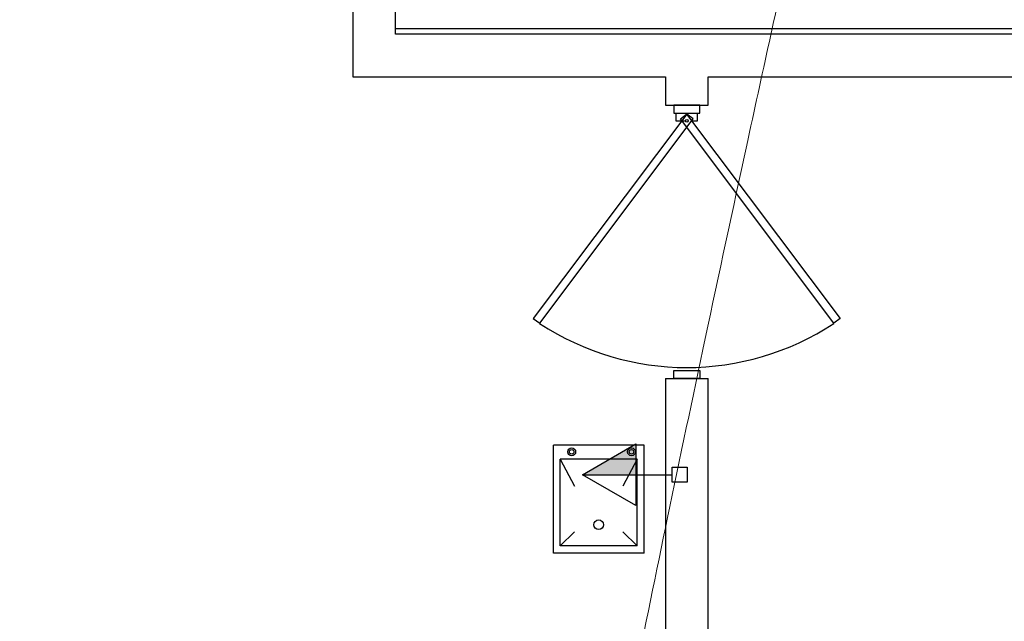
# Model space of a CAD drawing. Header units: millimetres. Extents: x 15 to 133, y 12 to 160.
# Tile 28 of 92: x 36.32 to 39.79, y 51.29 to 53.4. Entities that reach past the tile are written whole.
import ezdxf

# ---------------------------------------------------------------- set-up
doc = ezdxf.new("R2010")
doc.units = ezdxf.units.MM
doc.header["$MEASUREMENT"] = 0
for name, color, linetype, lineweight in [('Eletroduto - Marco Polo', 6, 'Continuous', 9), ('Layout - Marco Polo', 252, 'Continuous', 25), ('Tub. Antena - Marco Polo', 170, 'Continuous', 25)]:
    doc.layers.add(name, color=color, linetype=linetype, lineweight=lineweight)
doc.layers.add('Parede - Marco Polo', color=7, linetype='Continuous')

msp = doc.modelspace()

# ---------------------------------------------------------------- hatches: boundary and pattern name
at = {"layer": 'Layout - Marco Polo', "linetype": 'Continuous'}
msp.add_hatch(color=256, dxfattribs=at).paths.add_polyline_path([(38.4906, 51.8043), (38.3031, 51.8043), (38.4906, 51.9126)])

# ---------------------------------------------------------------- linework, layer by layer
at = {"layer": 'Eletroduto - Marco Polo', "linetype": 'Continuous'}
msp.add_spline([(40.6051, 60.4037), (40.3302, 59.2604), (40.0734, 58.1819), (39.8341, 57.1663), (39.6119, 56.2116), (39.4061, 55.316), (39.2161, 54.4773), (39.0414, 53.6937), (38.8813, 52.9632), (38.7353, 52.2838), (38.6027, 51.6536), (38.4831, 51.0706), (38.3758, 50.5328), (38.2801, 50.0383), (38.1957, 49.5851), (38.1217, 49.1713), (38.0578, 48.7948), (38.0032, 48.4538), (37.9574, 48.1463), (37.9198, 47.8703), (37.8899, 47.6238), (37.8669, 47.4048), (37.8505, 47.2115), (37.8398, 47.0419), (37.8345, 46.8939), (37.8338, 46.7657), (37.8372, 46.6553), (37.8442, 46.5606), (37.8541, 46.4798), (37.8663, 46.4109), (37.8802, 46.3519)], degree=3, dxfattribs=at)
at = {"layer": 'Layout - Marco Polo'}
for p, q in [((37.6451, 53.3737), (44.3951, 53.3737)), ((38.6241, 53.1037), (38.6241, 53.0757)), ((38.7166, 53.0757), (38.7166, 53.1037)), ((38.6241, 53.0757), (38.7166, 53.0757)), ((38.6241, 52.1427), (38.6241, 52.1707)), ((38.6241, 52.1707), (38.7166, 52.1707)), ((38.7166, 52.1707), (38.7166, 52.1427)), ((38.2006, 51.5287), (38.2006, 51.9087)), ((38.5201, 51.9087), (38.2006, 51.9087)), ((38.3031, 51.8043), (38.4906, 51.9126)), ((38.4906, 51.9126), (38.4906, 51.6961)), ((38.5201, 51.5287), (38.5201, 51.9087)), ((38.4951, 51.8587), (38.2251, 51.8587)), ((38.2251, 51.5537), (38.2251, 51.8587)), ((38.2251, 51.8587), (38.2756, 51.7637)), ((38.4951, 51.8587), (38.4456, 51.7637)), ((38.4951, 51.5537), (38.4951, 51.8587)), ((38.6186, 51.7778), (38.6186, 51.8309)), ((38.6186, 51.8309), (38.6716, 51.8309)), ((38.6716, 51.8309), (38.6716, 51.7778)), ((38.3031, 51.8043), (38.4906, 51.8043)), ((38.4906, 51.6961), (38.3031, 51.8043)), ((38.4906, 51.8043), (38.6186, 51.8043)), ((38.6716, 51.7778), (38.6186, 51.7778)), ((38.2251, 51.5537), (38.2756, 51.6037)), ((38.4951, 51.5537), (38.4456, 51.6037)), ((38.4951, 51.5537), (38.2251, 51.5537)), ((38.5201, 51.5287), (38.2006, 51.5287))]:
    msp.add_line(p, q, dxfattribs=at)
at = {"layer": 'Layout - Marco Polo', "linetype": 'Continuous'}
for points in [[(38.1301, 52.3532), (38.1526, 52.3367), (38.6926, 53.0562), (38.6706, 53.0727), (38.1301, 52.3532)], [(39.2101, 52.3532), (39.1876, 52.3367), (38.6476, 53.0562), (38.6696, 53.0727), (39.2101, 52.3532)]]:
    msp.add_lwpolyline(points, close=True, dxfattribs=at)
at = {"layer": 'Layout - Marco Polo'}
msp.add_lwpolyline([(38.6626, 53.0482), (38.6331, 53.0482), (38.6331, 53.0757), (38.7071, 53.0757), (38.7071, 53.0482), (38.6891, 53.0482)], dxfattribs=at)
for centre, radius in [((38.6701, 53.0487), 0.00463), ((38.2651, 51.8847), 0.014), ((38.2651, 51.8847), 0.00791), ((38.4756, 51.8847), 0.014), ((38.4756, 51.8847), 0.00791), ((38.3601, 51.6282), 0.017)]:
    msp.add_circle(centre, radius, dxfattribs=at)
at = {"layer": 'Layout - Marco Polo', "linetype": 'Continuous'}
msp.add_arc((38.6701, 53.1217), 0.9404, 236.595, 303.369, dxfattribs=at)
at = {"layer": 'Parede - Marco Polo'}
for p, q in [((37.4951, 53.4357), (37.4951, 53.2037)), ((37.6451, 53.3537), (37.6451, 53.4357)), ((37.4951, 53.2037), (38.5951, 53.2037)), ((38.5951, 53.2037), (38.5951, 53.1037)), ((38.7451, 53.2037), (44.2451, 53.2037)), ((38.7451, 53.1037), (38.7451, 53.2037)), ((38.5951, 53.1037), (38.7451, 53.1037)), ((38.7166, 53.1037), (38.6241, 53.1037)), ((38.5951, 52.1427), (38.5951, 50.2037)), ((38.5951, 52.1427), (38.7451, 52.1427)), ((38.7166, 52.1427), (38.6241, 52.1427))]:
    msp.add_line(p, q, dxfattribs=at)
for points in [[(44.3751, 52.5237), (44.3751, 53.3537), (37.6451, 53.3537)], [(38.5951, 50.2037), (38.7451, 50.2037), (38.7451, 52.1427)]]:
    msp.add_lwpolyline(points, dxfattribs=at)
at = {"layer": 'Tub. Antena - Marco Polo', "linetype": 'Continuous'}
msp.add_spline([(39.9755, 61.4263), (39.6513, 60.7933), (39.3311, 60.1842), (39.0148, 59.5982), (38.7025, 59.0348), (38.3939, 58.4935), (38.089, 57.9736), (37.7877, 57.4746), (37.4899, 56.9958), (37.1956, 56.5367), (36.9046, 56.0966), (36.6168, 55.675), (36.3322, 55.2713), (36.0506, 54.8849), (35.772, 54.5152), (35.4963, 54.1616), (35.2234, 53.8235), (34.9532, 53.5003), (34.6855, 53.1915), (34.4204, 52.8964), (34.1578, 52.6144), (33.8974, 52.345), (33.6393, 52.0875), (33.3833, 51.8414), (33.1295, 51.6061), (32.8775, 51.3809), (32.6275, 51.1654), (32.3792, 50.9588), (32.1327, 50.7607), (31.8877, 50.5703), (31.6443, 50.3872)], degree=3, dxfattribs=at)

doc.saveas('drawing.dxf')
